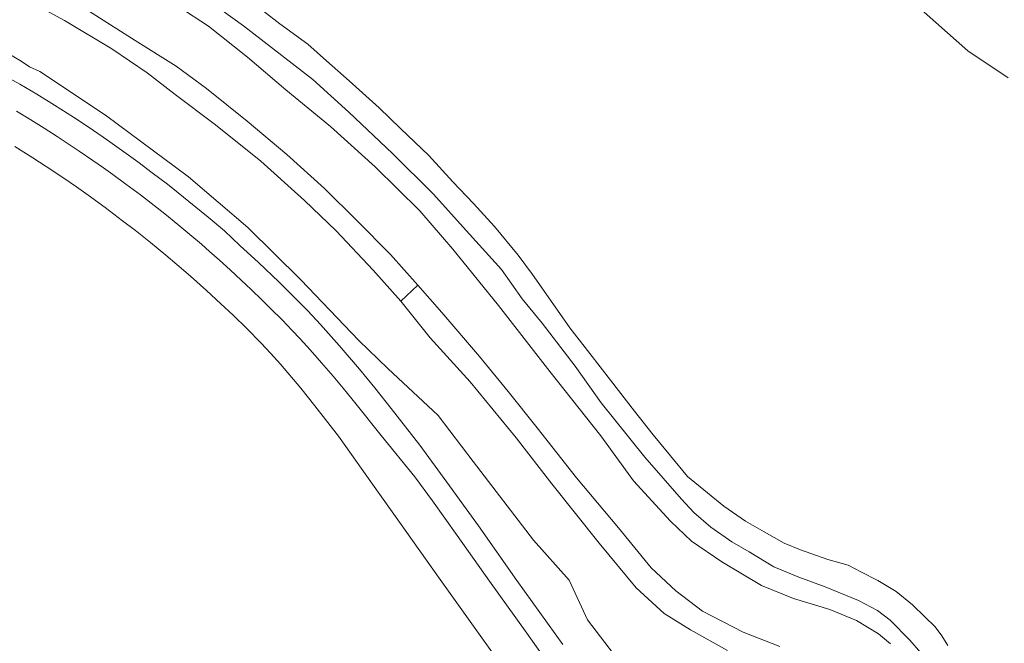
# Model space of a CAD drawing. Extents: x 184075 to 186166, y 346026 to 349063.
# Tile 50 of 136: x 185007 to 185166, y 346320 to 346421. Entities that reach past the tile are written whole.
import ezdxf

# ---------------------------------------------------------------- set-up
doc = ezdxf.new("R2010")
doc.units = 0
for name, color, linetype, lineweight in [('B-ME-GR-GRAS-GV', 60, 'Continuous', 13), ('B-ME-GW-TALUD_KRUIN-G', 90, 'Continuous', 18), ('B-ME-GW-TALUD_TEEN-G', 90, 'Continuous', 18), ('B-ME-OG-WATER_POEL-GV', 7, 'Continuous', 18), ('B-ME-VH-VERHARDING_ASFALT-GV', 252, 'Continuous', 18)]:
    doc.layers.add(name, color=color, linetype=linetype, lineweight=lineweight)

msp = doc.modelspace()

# ---------------------------------------------------------------- linework, layer by layer
at = {"layer": 'B-ME-GR-GRAS-GV'}
for points in [[(185002.814, 346427.08, 25.319), (185007.689, 346424.124, 25.352), (185014.313, 346420.473, 25.315), (185021.965, 346415.919, 25.311), (185027.642, 346412.037, 25.32), (185032.181, 346408.552, 25.372), (185038.694, 346403.644, 25.358), (185045.984, 346397.78, 25.269), (185053.066, 346391.467, 25.245), (185058.174, 346386.576, 25.281), (185064.113, 346380.222, 25.361), (185068.562, 346375.244, 25.467), (185073.322, 346369.344, 25.532), (185079.786, 346362.216, 25.595), (185087.219, 346353.173, 25.559), (185092.949, 346345.786, 25.514), (185100.601, 346336.238, 25.416), (185106.571, 346328.994, 25.333), (185111.066, 346324.899, 25.355), (185115.339, 346322.253, 25.274), (185121.287, 346318.923, 25.395)], [(185018.775, 346421.684, 25.151), (185025.708, 346417.27, 25.091), (185032.316, 346413.129, 25.146), (185037.231, 346409.524, 25.107), (185043.793, 346404.259, 25.058), (185050.168, 346398.888, 25.089), (185056.294, 346393.389, 25.066), (185061.478, 346388.262, 25.101), (185066.933, 346382.782, 25.176), (185071.318, 346377.79, 25.26), (185068.562, 346375.244, 25.467), (185064.113, 346380.222, 25.361), (185058.174, 346386.576, 25.281), (185053.066, 346391.467, 25.245), (185045.984, 346397.78, 25.269), (185038.694, 346403.644, 25.358), (185032.181, 346408.552, 25.372), (185027.642, 346412.037, 25.32), (185021.965, 346415.919, 25.311), (185014.313, 346420.473, 25.315), (185007.689, 346424.124, 25.352)], [(185036.685, 346424.342, 22.067), (185043.18, 346419.603, 22.139), (185054.385, 346410.994, 22.101), (185060.215, 346405.725, 22.087), (185067.269, 346399.034, 22.082), (185073.815, 346392.564, 22.128), (185079.681, 346386.043, 22.051), (185084.808, 346380.325, 22.073), (185088.156, 346375.583, 22.187), (185091.397, 346371.688, 22.203), (185096.747, 346364.731, 22.162), (185100.89, 346358.863, 22.198), (185107.96, 346350.084, 22.201), (185113.894, 346343.292, 22.214), (185115.858, 346341.159, 22.176), (185118.589, 346338.766, 22.151), (185122.003, 346336.406, 22.173), (185124.776, 346334.79, 22.134), (185128.757, 346332.405, 22.213), (185132.802, 346330.744, 22.213), (185137.065, 346329.19, 22.289), (185142.42, 346326.946, 22.302), (185145.513, 346325.381, 22.287), (185147.553, 346323.798, 22.221), (185150.726, 346320.581, 22.236), (185152.502, 346318.512, 22.244)], [(185152.502, 346318.512, 22.244), (185150.726, 346320.581, 22.236), (185147.553, 346323.798, 22.221), (185145.513, 346325.381, 22.287), (185142.42, 346326.946, 22.302), (185137.065, 346329.19, 22.289), (185132.802, 346330.744, 22.213), (185128.757, 346332.405, 22.213), (185124.776, 346334.79, 22.134), (185122.003, 346336.406, 22.173), (185118.589, 346338.766, 22.151), (185115.858, 346341.159, 22.176), (185113.894, 346343.292, 22.214), (185107.96, 346350.084, 22.201), (185100.89, 346358.863, 22.198), (185096.747, 346364.731, 22.162), (185091.397, 346371.688, 22.203), (185088.156, 346375.583, 22.187), (185084.808, 346380.325, 22.073), (185079.681, 346386.043, 22.051), (185073.815, 346392.564, 22.128), (185067.269, 346399.034, 22.082), (185060.215, 346405.725, 22.087), (185054.385, 346410.994, 22.101), (185043.18, 346419.603, 22.139), (185036.685, 346424.342, 22.067)], [(185147.612, 346319.965, 22.379), (185145.682, 346321.602, 22.455), (185142.113, 346323.74, 22.514), (185137.839, 346325.51, 22.522), (185131.949, 346327.271, 22.482), (185126.796, 346329.373, 22.542), (185120.415, 346333.214, 22.401), (185115.516, 346336.559, 22.577), (185112.121, 346339.756, 22.494), (185106.147, 346346.283, 22.485), (185100.856, 346353.501, 22.366), (185092.621, 346363.89, 22.341), (185084.348, 346374.525, 22.407), (185077.004, 346383.64, 22.335), (185071.643, 346389.794, 22.232), (185064.457, 346396.879, 22.352), (185057.221, 346403.409, 22.401), (185050.043, 346409.286, 22.489), (185043.866, 346414.558, 22.385), (185037.576, 346419.562, 22.364), (185032.753, 346422.671, 22.464)], [(185032.753, 346422.671, 22.464), (185037.576, 346419.562, 22.364), (185043.866, 346414.558, 22.385), (185050.043, 346409.286, 22.489), (185057.221, 346403.409, 22.401), (185064.457, 346396.879, 22.352), (185071.643, 346389.794, 22.232), (185077.004, 346383.64, 22.335), (185084.348, 346374.525, 22.407), (185092.621, 346363.89, 22.341), (185100.856, 346353.501, 22.366), (185106.147, 346346.283, 22.485), (185112.121, 346339.756, 22.494), (185115.516, 346336.559, 22.577), (185120.415, 346333.214, 22.401), (185126.796, 346329.373, 22.542), (185131.949, 346327.271, 22.482), (185137.839, 346325.51, 22.522), (185142.113, 346323.74, 22.514), (185145.682, 346321.602, 22.455), (185147.612, 346319.965, 22.379)], [(185129.731, 346319.567, 25.078), (185123.823, 346321.858, 25.064), (185117.265, 346325.246, 25.032), (185112.957, 346328.521, 25.11), (185108.98, 346332.228, 25.129), (185105.883, 346336.05, 25.184), (185103.717, 346338.681, 25.187), (185096.962, 346346.733, 25.298), (185090.601, 346354.826, 25.257), (185085.903, 346360.67, 25.327), (185081.269, 346366.298, 25.253), (185075.2, 346373.395, 25.248), (185071.318, 346377.79, 25.26), (185066.933, 346382.782, 25.176), (185061.478, 346388.262, 25.101), (185056.294, 346393.389, 25.066), (185050.168, 346398.888, 25.089), (185043.793, 346404.259, 25.058), (185037.231, 346409.524, 25.107), (185032.316, 346413.129, 25.146), (185025.708, 346417.27, 25.091), (185018.775, 346421.684, 25.151)], [(185046.441, 346421.967, 20.981), (185049.083, 346419.923, 20.981), (185053.564, 346416.67, 20.981), (185056.597, 346413.991, 20.981), (185060.257, 346410.754, 20.981), (185065.077, 346406.384, 20.981), (185068.536, 346403.062, 20.981), (185073.1, 346398.693, 20.981), (185076.984, 346394.474, 20.981), (185080.317, 346390.997, 20.981), (185083.706, 346387.271, 20.981), (185087.519, 346382.646, 20.981), (185089.811, 346379.508, 20.981), (185093.129, 346374.882, 20.981), (185095.886, 346370.947, 20.981), (185099.109, 346366.8, 20.981), (185102.423, 346362.486, 20.981), (185106.303, 346357.499, 20.981), (185109.282, 346353.661, 20.981), (185112.127, 346350.292, 20.981), (185114.875, 346346.98, 20.981), (185118.059, 346344.323, 20.981), (185120.704, 346342.205, 20.981), (185124.228, 346339.766, 20.981), (185127.238, 346338.062, 20.981), (185130.455, 346336.221, 20.981), (185133.087, 346335.13, 20.981), (185137.484, 346333.578, 20.981), (185140.793, 346332.65, 20.981), (185142.83, 346331.598, 20.981), (185145.579, 346330.207, 20.981), (185148.5, 346328.431, 20.981), (185151.132, 346326.261, 20.981), (185153.149, 346324.314, 20.981), (185154.797, 346322.721, 20.981), (185155.894, 346321.27, 20.981), (185156.85, 346319.715, 20.981)], [(184999.374, 346418.622, 27.931), (185007.326, 346413.947, 28.073), (185008.654, 346413.03, 27.898), (185010.356, 346412.277, 28.004), (185020.939, 346405.227, 28.011), (185034.3, 346395.259, 28.026), (185043.924, 346387.089, 28.136), (185052.425, 346378.646, 28.287), (185061.819, 346368.91, 28.405), (185066.494, 346364.376, 28.367), (185074.612, 346356.811, 28.48), (185080.239, 346349.382, 28.675), (185089.977, 346336.721, 28.616), (185095.736, 346330.268, 28.41), (185098.692, 346323.83, 28.419), (185107.245, 346312.66, 28.406)], [(185107.245, 346312.66, 28.406), (185098.692, 346323.83, 28.419), (185095.736, 346330.268, 28.41), (185089.977, 346336.721, 28.616), (185080.239, 346349.382, 28.675), (185074.612, 346356.811, 28.48), (185066.494, 346364.376, 28.367), (185061.819, 346368.91, 28.405), (185052.425, 346378.646, 28.287), (185043.924, 346387.089, 28.136), (185034.3, 346395.259, 28.026), (185020.939, 346405.227, 28.011), (185010.356, 346412.277, 28.004), (185008.654, 346413.03, 27.898), (185007.326, 346413.947, 28.073), (184999.374, 346418.622, 27.931)], [(185094.725, 346319.888, 28.481), (185087.322, 346330.214, 28.527), (185081.128, 346338.987, 28.656), (185076.037, 346346.074, 28.684), (185071.646, 346352.024, 28.655), (185067.048, 346357.946, 28.519), (185064.369, 346361.233, 28.464), (185061.917, 346364.269, 28.487), (185058.647, 346368.079, 28.464), (185055.626, 346371.478, 28.416), (185053.579, 346373.648, 28.411), (185051.137, 346376.105, 28.383), (185048.893, 346378.336, 28.367), (185045.628, 346381.459, 28.328), (185042.616, 346384.234, 28.301), (185040.124, 346386.547, 28.306), (185037.49, 346388.754, 28.285), (185034.369, 346391.324, 28.262), (185030.95, 346394.079, 28.211), (185028.485, 346395.929, 28.193), (185026.144, 346397.678, 28.177), (185023.52, 346399.599, 28.14), (185021.246, 346401.196, 28.152), (185018.308, 346403.223, 28.142), (185015.764, 346404.926, 28.124), (185012.718, 346406.839, 28.122), (185009.83, 346408.599, 28.118), (185007.103, 346410.214, 28.125), (185004.243, 346411.766, 28.099)]]:
    msp.add_polyline3d(points, dxfattribs=at)
at = {"layer": 'B-ME-GW-TALUD_KRUIN-G'}
for points in [[(185023.035, 346478.384, 24.839), (185022.214, 346478.112, 24.891), (185020.912, 346476.514, 24.987), (185019.393, 346472.768, 25.055), (185014.943, 346462.259, 25.137), (185012.046, 346452.907, 25.087), (185008.317, 346442.349, 25.094), (185005.234, 346432.984, 25.148), (185004.953, 346431.289, 25.087), (185005.078, 346430.274, 25.08), (185005.442, 346429.517, 25.151), (185007.351, 346428.384, 25.205), (185012.899, 346425.409, 25.141), (185018.775, 346421.684, 25.151), (185025.708, 346417.27, 25.091), (185032.316, 346413.129, 25.146), (185037.231, 346409.524, 25.107), (185043.793, 346404.259, 25.058), (185050.168, 346398.888, 25.089), (185056.294, 346393.389, 25.066), (185061.478, 346388.262, 25.101), (185066.933, 346382.782, 25.176), (185071.318, 346377.79, 25.26)], [(185003.145, 346466.449, 27.966), (184999.5, 346456.95, 27.998), (184993.688, 346440.39, 28.101), (184990.879, 346432.244, 28.078), (184990.612, 346429.755, 28.021), (184990.65, 346428.034, 28.051), (184990.647, 346427.331, 28.078), (184990.703, 346426.284, 28.112), (184990.952, 346424.863, 28.062), (184992.09, 346423.216, 28.021), (184995.727, 346420.498, 27.94), (184999.374, 346418.622, 27.931), (185007.326, 346413.947, 28.073), (185008.654, 346413.03, 27.898), (185010.356, 346412.277, 28.004), (185020.939, 346405.227, 28.011), (185034.3, 346395.259, 28.026), (185043.924, 346387.089, 28.136), (185052.425, 346378.646, 28.287)], [(185036.685, 346424.342, 22.067), (185043.18, 346419.603, 22.139), (185054.385, 346410.994, 22.101), (185060.215, 346405.725, 22.087), (185067.269, 346399.034, 22.082), (185073.815, 346392.564, 22.128), (185079.681, 346386.043, 22.051), (185084.808, 346380.325, 22.073), (185088.156, 346375.583, 22.187), (185091.397, 346371.688, 22.203), (185096.747, 346364.731, 22.162), (185100.89, 346358.863, 22.198), (185107.96, 346350.084, 22.201), (185113.894, 346343.292, 22.214), (185115.858, 346341.159, 22.176), (185118.589, 346338.766, 22.151), (185122.003, 346336.406, 22.173), (185124.776, 346334.79, 22.134)]]:
    msp.add_polyline3d(points, dxfattribs=at)
at = {"layer": 'B-ME-GW-TALUD_TEEN-G'}
for points in [[(185068.562, 346375.244, 25.467), (185064.113, 346380.222, 25.361), (185058.174, 346386.576, 25.281), (185053.066, 346391.467, 25.245), (185045.984, 346397.78, 25.269), (185038.694, 346403.644, 25.358), (185032.181, 346408.552, 25.372), (185027.642, 346412.037, 25.32), (185021.965, 346415.919, 25.311), (185014.313, 346420.473, 25.315), (185007.689, 346424.124, 25.352), (185002.814, 346427.08, 25.319), (185000.608, 346428.113, 25.301), (185000.01, 346428.556, 25.288), (184999.985, 346429.439, 25.328), (185003.265, 346437.956, 25.29), (185006.915, 346448.569, 25.185), (185010.988, 346459.856, 25.17), (185016.1, 346474.044, 25.208), (185017.324, 346477.781, 25.24), (185019.077, 346479.682, 25.177), (185020.696, 346480.5, 25.153)], [(185120.415, 346333.214, 22.401), (185115.516, 346336.559, 22.577), (185112.121, 346339.756, 22.494), (185106.147, 346346.283, 22.485), (185100.856, 346353.501, 22.366), (185092.621, 346363.89, 22.341), (185084.348, 346374.525, 22.407), (185077.004, 346383.64, 22.335), (185071.643, 346389.794, 22.232), (185064.457, 346396.879, 22.352), (185057.221, 346403.409, 22.401), (185050.043, 346409.286, 22.489), (185043.866, 346414.558, 22.385), (185037.576, 346419.562, 22.364), (185032.753, 346422.671, 22.464)]]:
    msp.add_polyline3d(points, dxfattribs=at)
at = {"layer": 'B-ME-OG-WATER_POEL-GV'}
for points in [[(185149.742, 346424.79, 20.981), (185160.071, 346415.609, 20.981), (185166.601, 346411.233, 20.981)], [(185156.85, 346319.715, 20.981), (185155.894, 346321.27, 20.981), (185154.797, 346322.721, 20.981), (185153.149, 346324.314, 20.981), (185151.132, 346326.261, 20.981), (185148.5, 346328.431, 20.981), (185145.579, 346330.207, 20.981), (185142.83, 346331.598, 20.981), (185140.793, 346332.65, 20.981), (185137.484, 346333.578, 20.981), (185133.087, 346335.13, 20.981), (185130.455, 346336.221, 20.981), (185127.238, 346338.062, 20.981), (185124.228, 346339.766, 20.981), (185120.704, 346342.205, 20.981), (185118.059, 346344.323, 20.981), (185114.875, 346346.98, 20.981), (185112.127, 346350.292, 20.981), (185109.282, 346353.661, 20.981), (185106.303, 346357.499, 20.981), (185102.423, 346362.486, 20.981), (185099.109, 346366.8, 20.981), (185095.886, 346370.947, 20.981), (185093.129, 346374.882, 20.981), (185089.811, 346379.508, 20.981), (185087.519, 346382.646, 20.981), (185083.706, 346387.271, 20.981), (185080.317, 346390.997, 20.981), (185076.984, 346394.474, 20.981), (185073.1, 346398.693, 20.981), (185068.536, 346403.062, 20.981), (185065.077, 346406.384, 20.981), (185060.257, 346410.754, 20.981), (185056.597, 346413.991, 20.981), (185053.564, 346416.67, 20.981), (185049.083, 346419.923, 20.981), (185046.441, 346421.967, 20.981)]]:
    msp.add_polyline3d(points, dxfattribs=at)
at = {"layer": 'B-ME-VH-VERHARDING_ASFALT-GV'}
for points in [[(185006.543, 346405.857, 28.226), (185008.904, 346404.451, 28.251), (185011.043, 346403.112, 28.24), (185013.107, 346401.807, 28.254), (185014.768, 346400.711, 28.277), (185016.702, 346399.435, 28.279), (185018.888, 346397.939, 28.277), (185020.584, 346396.752, 28.29), (185022.113, 346395.676, 28.288), (185024.228, 346394.104, 28.294), (185026.562, 346392.365, 28.331), (185028.778, 346390.671, 28.342), (185030.517, 346389.301, 28.343), (185032.612, 346387.597, 28.367), (185034.535, 346385.985, 28.379), (185036.405, 346384.421, 28.419), (185037.715, 346383.265, 28.422), (185039.328, 346381.867, 28.436), (185041.064, 346380.278, 28.445), (185042.817, 346378.64, 28.454), (185044.43, 346377.115, 28.474), (185046.196, 346375.41, 28.442), (185047.618, 346374.018, 28.466), (185049.428, 346372.221, 28.494), (185051.046, 346370.511, 28.522), (185052.327, 346369.141, 28.522), (185053.93, 346367.362, 28.554), (185055.808, 346365.294, 28.57), (185057.682, 346363.126, 28.605), (185059.263, 346361.205, 28.611), (185061.379, 346358.6, 28.621), (185065.419, 346353.596, 28.629), (185070.826, 346346.901, 28.647), (185073.694, 346343.036, 28.626), (185077.674, 346337.422, 28.588), (185082.92, 346330.066, 28.503), (185088.661, 346322.056, 28.474), (185094.419, 346313.945, 28.364)], [(185084.908, 346316.43, 28.395), (185074.92, 346330.347, 28.513), (185067.18, 346341.255, 28.553), (185063.729, 346346.111, 28.624), (185059.71, 346351.796, 28.628), (185058.506, 346353.478, 28.626), (185054.725, 346358.37, 28.602), (185052.452, 346361.22, 28.585), (185049.164, 346365.071, 28.54), (185047.559, 346366.842, 28.54), (185046.069, 346368.468, 28.54), (185043.757, 346370.805, 28.528), (185041.509, 346372.982, 28.51), (185039.567, 346374.799, 28.47), (185037.23, 346376.941, 28.452), (185034.644, 346379.238, 28.42), (185032.433, 346381.124, 28.39), (185030.683, 346382.674, 28.424), (185028.177, 346384.687, 28.388), (185025.756, 346386.613, 28.368), (185023.666, 346388.181, 28.348), (185020.889, 346390.311, 28.319), (185018.137, 346392.344, 28.331), (185016.245, 346393.663, 28.321), (185014.222, 346395.067, 28.316), (185011.379, 346396.949, 28.302), (185009.176, 346398.359, 28.306), (185006.278, 346400.149, 28.264)]]:
    msp.add_polyline3d(points, dxfattribs=at)

doc.saveas('drawing.dxf')
